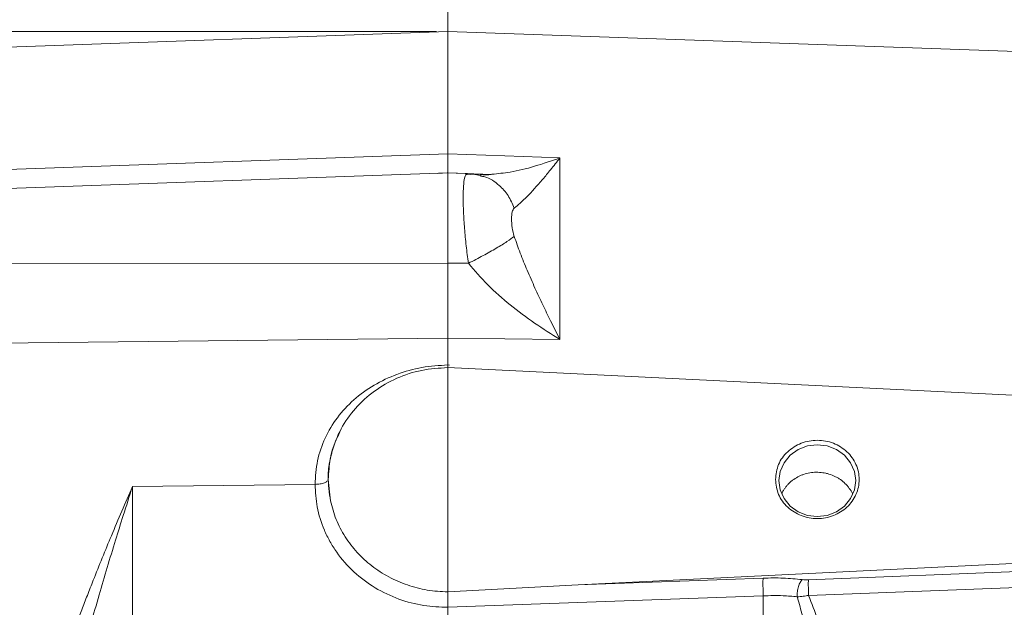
# Model space of a CAD drawing. Header units: inches. Extents: x 0.3 to 33.9, y 0.2 to 21.7.
# Tile 8 of 20: x 5.7 to 10, y 11.5 to 14.1. Entities that reach past the tile are written whole.
import ezdxf

# ---------------------------------------------------------------- set-up
doc = ezdxf.new("R2010")
doc.units = ezdxf.units.IN
doc.header["$MEASUREMENT"] = 0
doc.header["$PDSIZE"] = -1
doc.layers.add('SLD-0', color=7, linetype='Continuous', lineweight=15)
doc.styles.add('SLDTEXTSTYLE0', font='TXT', dxfattribs={"width": 0.75})
doc.dimstyles.new('SLDDIMSTYLE0', dxfattribs={"dimtxt": 0.25, "dimasz": 0.13, "dimexe": 0, "dimexo": 0.0625, "dimgap": 0.0625, "dimtad": 0, "dimtih": 1, "dimtoh": 1, "dimdec": 4, "dimrnd": 1e-09, "dimzin": 12, "dimdsep": 46, "dimtxsty": 'SLDTEXTSTYLE0', "dimsah": 1, "dimcen": 0.09, "dimadec": 0, "dimazin": 3, "dimtfac": 1, "dimtdec": 4, "dimtofl": 0, "dimtmove": 0, "dimatfit": 3, "dimfxl": 1, "dimfrac": 2, "dimtolj": 1, "dimtzin": 12, "dimarcsym": 0})
doc.dimstyles.new('SLDDIMSTYLE2', dxfattribs={"dimtxt": 0.25, "dimasz": 0.13, "dimexe": 0, "dimexo": 0.0625, "dimgap": 0.0625, "dimtad": 0, "dimtih": 1, "dimtoh": 1, "dimdec": 4, "dimrnd": 1e-09, "dimzin": 4, "dimdsep": 46, "dimtxsty": 'SLDTEXTSTYLE0', "dimsah": 1, "dimcen": 0.09, "dimadec": 0, "dimazin": 1, "dimtfac": 1, "dimtdec": 4, "dimtofl": 0, "dimtmove": 0, "dimatfit": 3, "dimfxl": 1, "dimfrac": 2, "dimtolj": 1, "dimtzin": 12, "dimarcsym": 0})

# ---------------------------------------------------------------- blocks, each defined once
blk = doc.blocks.new('*D19')
at = {"layer": 'SLD-0'}
for p, q in [((7.5217, 14.036), (1.8221, 14.036)), ((1.9471, 14.036), (1.9471, 10.7944)), ((1.468, 10.4204), (1.4173, 10.4204)), ((1.4173, 10.4204), (1.4173, 10.0235)), ((2.4262, 10.4204), (2.477, 10.4204)), ((2.477, 10.4204), (2.477, 10.0235)), ((1.4173, 10.0235), (1.468, 10.0235)), ((2.477, 10.0235), (2.4262, 10.0235)), ((1.9471, 6.7312), (1.9471, 9.9727)), ((7.5217, 6.7312), (1.8221, 6.7312))]:
    blk.add_line(p, q, dxfattribs=at)
for points in [[(1.9471, 14.036), (1.9271, 13.906), (1.9671, 13.906)], [(1.9471, 6.7312), (1.9671, 6.8612), (1.9271, 6.8612)]]:
    blk.add_solid(points, dxfattribs=at)
at = {"layer": 'SLD-0', "char_height": 0.25, "attachment_point": 1, "style": 'SLDTEXTSTYLE0'}
for s, insert in [('7.30', (1.5223, 10.7934, 0.0039)), ('185.5', (1.5315, 10.3458, 0.0039))]:
    blk.add_mtext(s, dxfattribs=dict(at, insert=insert))
blk = doc.blocks.new('*D20')
at = {"layer": 'SLD-0'}
for p, q in [((3.5292, 11.6134), (3.5292, 16.4442)), ((7.5717, 14.0858), (7.5717, 16.4442)), ((5.0714, 16.356), (5.0206, 16.356)), ((5.0206, 16.356), (5.0206, 15.9592)), ((6.0296, 16.356), (6.0804, 16.356)), ((6.0804, 16.356), (6.0804, 15.9592)), ((3.5292, 16.3192), (4.9318, 16.3192)), ((7.5717, 16.3192), (6.1692, 16.3192)), ((5.0206, 15.9592), (5.0714, 15.9592)), ((6.0804, 15.9592), (6.0296, 15.9592))]:
    blk.add_line(p, q, dxfattribs=at)
for points in [[(3.5292, 16.3192), (3.6592, 16.2992), (3.6592, 16.3392)], [(7.5717, 16.3192), (7.4417, 16.3392), (7.4417, 16.2992)]]:
    blk.add_solid(points, dxfattribs=at)
at = {"layer": 'SLD-0', "char_height": 0.25, "attachment_point": 1, "style": 'SLDTEXTSTYLE0'}
for s, insert in [('4.04', (5.1257, 16.7291, 0.1867)), ('102.7', (5.1349, 16.2814, 0.1867))]:
    blk.add_mtext(s, dxfattribs=dict(at, insert=insert))
blk = doc.blocks.new('*D21')
at = {"layer": 'SLD-0'}
for p, q in [((7.5717, 14.0858), (7.5717, 15.2631)), ((12.1397, 13.1329), (12.1397, 15.2631)), ((9.3766, 15.1749), (9.3258, 15.1749)), ((9.3258, 15.1749), (9.3258, 14.7781)), ((10.3348, 15.1749), (10.3856, 15.1749)), ((10.3856, 15.1749), (10.3856, 14.7781)), ((7.5717, 15.1381), (9.237, 15.1381)), ((12.1397, 15.1381), (10.4744, 15.1381)), ((9.3258, 14.7781), (9.3766, 14.7781)), ((10.3856, 14.7781), (10.3348, 14.7781))]:
    blk.add_line(p, q, dxfattribs=at)
for points in [[(7.5717, 15.1381), (7.7017, 15.1181), (7.7017, 15.1581)], [(12.1397, 15.1381), (12.0097, 15.1581), (12.0097, 15.1181)]]:
    blk.add_solid(points, dxfattribs=at)
at = {"layer": 'SLD-0', "char_height": 0.25, "attachment_point": 1, "style": 'SLDTEXTSTYLE0'}
for s, insert in [('4.57', (9.4309, 15.548, 0.1867)), ('116.0', (9.4401, 15.1003, 0.1867))]:
    blk.add_mtext(s, dxfattribs=dict(at, insert=insert))
blk = doc.blocks.new('*D22')
at = {"layer": 'SLD-0'}
for p, q in [((5.3072, 13.4791), (5.3072, 15.2631)), ((7.5717, 14.0858), (7.5717, 15.2631)), ((6.0527, 15.1749), (6.002, 15.1749)), ((6.002, 15.1749), (6.002, 14.7781)), ((6.8262, 15.1749), (6.877, 15.1749)), ((6.877, 15.1749), (6.877, 14.7781)), ((5.3072, 15.1381), (5.9131, 15.1381)), ((7.5717, 15.1381), (6.9658, 15.1381)), ((6.002, 14.7781), (6.0527, 14.7781)), ((6.877, 14.7781), (6.8262, 14.7781))]:
    blk.add_line(p, q, dxfattribs=at)
for points in [[(5.3072, 15.1381), (5.4372, 15.1181), (5.4372, 15.1581)], [(7.5717, 15.1381), (7.4417, 15.1581), (7.4417, 15.1181)]]:
    blk.add_solid(points, dxfattribs=at)
at = {"layer": 'SLD-0', "char_height": 0.25, "attachment_point": 1, "style": 'SLDTEXTSTYLE0'}
for s, insert in [('2.26', (6.0147, 15.548, 0.1867)), ('57.5', (6.1162, 15.1003, 0.1867))]:
    blk.add_mtext(s, dxfattribs=dict(at, insert=insert))

msp = doc.modelspace()

# ---------------------------------------------------------------- linework, layer by layer
at = {"color": 7, "linetype": 'Continuous', "lineweight": 15}
for p, q in [((7.57173, 14.03577), (5.30723, 13.95669)), ((11.11337, 13.91209), (7.57173, 14.03577)), ((7.57173, 14.03577), (7.57173, 13.49966)), ((5.30723, 13.42014), (7.57173, 13.49966)), ((7.57173, 13.49966), (7.82173, 13.49092)), ((7.82173, 13.49092), (8.06301, 13.48247)), ((8.06301, 13.48247), (8.06301, 12.68689)), ((7.57173, 13.41653), (5.30723, 13.33745)), ((7.52519, 13.41491), (7.57179, 13.4166)), ((7.56806, 13.41678), (7.76483, 13.40967)), ((7.65752, 13.41354), (7.57173, 13.41653)), ((7.57173, 13.02104), (7.57173, 13.41653)), ((7.71959, 13.40781), (7.71311, 13.4067)), ((7.71353, 13.40629), (7.71456, 13.4053)), ((7.57173, 13.02104), (5.30723, 13.01841)), ((7.66196, 13.02086), (7.57173, 13.02104)), ((7.57173, 12.69214), (5.30723, 12.66819)), ((7.57173, 12.69214), (7.57173, 12.57562)), ((7.82173, 12.68947), (7.57173, 12.69214)), ((8.06301, 12.68689), (7.82173, 12.68947)), ((7.5716, 12.56366), (7.57173, 12.5756)), ((10.34162, 12.42815), (7.57173, 12.56367)), ((6.98918, 12.05225), (6.18847, 12.04223)), ((7.04709, 12.07374), (7.04484, 12.06964)), ((7.04709, 12.07374), (7.05684, 11.97986)), ((6.18847, 11.29146), (6.18847, 12.04223)), ((8.14236, 11.612), (10.34162, 11.7196)), ((9.1526, 11.63406), (10.34162, 11.68065)), ((8.14236, 11.612), (8.95395, 11.64155)), ((7.57133, 11.58087), (8.14236, 11.612)), ((10.34267, 11.61153), (9.15365, 11.56603)), ((8.95499, 11.56412), (7.57173, 11.51375)), ((8.95499, 11.29146), (8.95499, 11.56412))]:
    msp.add_line(p, q, dxfattribs=at)
at = {"color": 8, "linetype": 'Continuous', "lineweight": 15}
for p, q in [((7.66196, 13.41174), (7.67, 13.41034)), ((7.66196, 13.41174), (7.71899, 13.40956)), ((7.57173, 12.5756), (7.57928, 12.57517))]:
    msp.add_line(p, q, dxfattribs=at)
at = {"color": 7, "linetype": 'Continuous', "lineweight": 15, "flags": 128}
msp.add_lwpolyline([(9.02313, 12.0685), (9.02888, 12.02776), (9.04572, 11.9898), (9.07251, 11.9572), (9.10743, 11.93219), (9.1481, 11.91646), (9.19173, 11.9111), (9.23537, 11.91646), (9.27603, 11.93219), (9.31095, 11.9572), (9.33774, 11.9898), (9.35459, 12.02776), (9.36033, 12.0685), (9.35459, 12.10924), (9.33774, 12.1472), (9.31095, 12.1798), (9.27603, 12.20481), (9.23537, 12.22054), (9.19173, 12.2259), (9.1481, 12.22054), (9.10743, 12.20481), (9.07251, 12.1798), (9.04572, 12.1472), (9.02888, 12.10924), (9.02313, 12.0685)], dxfattribs=at)
at = {"color": 7, "linetype": 'Continuous', "lineweight": 15}
for points, knots in [([(7.57173, 13.49966), (7.57173, 13.48468), (7.57174, 13.45473), (7.57175, 13.4277), (7.57174, 13.42095), (7.57174, 13.41811)], [0, 0, 0, 0, 0.3664415, 0.7328561, 1, 1, 1, 1]), ([(7.86248, 13.26239), (7.8711, 13.26928), (7.88896, 13.28355), (7.91993, 13.31397), (7.95312, 13.34936), (7.98753, 13.38877), (8.02403, 13.43261), (8.0493, 13.46494), (8.06301, 13.48247)], [0, 0, 0, 0, 0.1486331, 0.3078874, 0.4785516, 0.6434186, 0.806588, 1, 1, 1, 1]), ([(7.71491, 13.4052), (7.70358, 13.40751), (7.67996, 13.41231), (7.65943, 13.41046), (7.64875, 13.40951)], [0, 0, 0, 0, 0.4799035, 1, 1, 1, 1]), ([(7.65086, 13.40882), (7.65118, 13.40969), (7.65275, 13.41405), (7.65536, 13.41263), (7.65745, 13.41149)], [0, 0, 0, 0, 0.19910164, 1, 1, 1, 1]), ([(7.71899, 13.40956), (7.72776, 13.40872), (7.74183, 13.40736), (7.75856, 13.40987), (7.76487, 13.41081)], [0, 0, 0, 0, 0.62305, 1, 1, 1, 1]), ([(7.86248, 13.13883), (7.85921, 13.15158), (7.85201, 13.17959), (7.85038, 13.21632), (7.85195, 13.24723), (7.85919, 13.25765), (7.86248, 13.26239)], [0, 0, 0, 0, 0.2276926, 0.4999821, 0.7726415, 1, 1, 1, 1]), ([(7.86251, 13.13884), (7.85306, 13.13163), (7.83415, 13.11721), (7.78577, 13.08738), (7.72723, 13.05429), (7.68372, 13.032), (7.66196, 13.02086)], [0, 0, 0, 0, 0.2502104, 0.5002053, 0.7500852, 1, 1, 1, 1]), ([(8.06301, 12.68689), (8.0493, 12.71395), (8.02403, 12.76383), (7.98753, 12.83913), (7.95312, 12.9128), (7.91993, 12.98816), (7.88896, 13.06334), (7.8711, 13.11425), (7.86248, 13.13883)], [0, 0, 0, 0, 0.1934098, 0.3565783, 0.5214484, 0.6921096, 0.8513657, 1, 1, 1, 1]), ([(7.57173, 13.02104), (7.57173, 12.99215), (7.57174, 12.93436), (7.57175, 12.84863), (7.57174, 12.76617), (7.57173, 12.71682), (7.57173, 12.69214)], [0, 0, 0, 0, 0.2500004, 0.4999912, 0.7499864, 1, 1, 1, 1]), ([(8.06301, 12.68689), (8.02586, 12.71037), (7.95191, 12.7571), (7.84527, 12.83689), (7.74513, 12.92249), (7.6893, 12.98853), (7.66196, 13.02086)], [0, 0, 0, 0, 0.2579542, 0.5135113, 0.7617817, 1, 1, 1, 1]), ([(6.98918, 12.05225), (6.99137, 12.08714), (6.99576, 12.15698), (7.0304, 12.25614), (7.08426, 12.34654), (7.15714, 12.42508), (7.24585, 12.48942), (7.3472, 12.5371), (7.45727, 12.5683), (7.53357, 12.57318), (7.57173, 12.57562)], [0, 0, 0, 0, 0.12381873, 0.24786103, 0.37214658, 0.49686587, 0.62218167, 0.74794218, 0.87390319, 1, 1, 1, 1]), ([(7.04593, 12.0696), (7.04666, 12.09275), (7.04793, 12.13319), (7.058, 12.17197), (7.06231, 12.18855)], [0, 0, 0, 0, 0.572426, 1, 1, 1, 1]), ([(9.34652, 12.00967), (9.34626, 12.01029), (9.34253, 12.01911), (9.33486, 12.03126), (9.32376, 12.04552), (9.3113, 12.05883), (9.29711, 12.07066), (9.28148, 12.0807), (9.26501, 12.08949), (9.24742, 12.09636), (9.22913, 12.10113), (9.2105, 12.10447), (9.19152, 12.10567), (9.17264, 12.10467), (9.15394, 12.10223), (9.13568, 12.09765), (9.1183, 12.091), (9.1016, 12.08302), (9.08608, 12.0731), (9.07214, 12.06147), (9.06256, 12.05196), (9.05388, 12.04175), (9.04614, 12.03073), (9.03999, 12.02034), (9.03693, 12.01346), (9.0357, 12.0107)], [0, 0, 0, 0, 0.00544119, 0.07716449, 0.11371053, 0.14898353, 0.22072876, 0.25728716, 0.29254277, 0.364254, 0.40079578, 0.43601764, 0.50765743, 0.54416054, 0.57940137, 0.6510754, 0.6875931, 0.7229199, 0.79476983, 0.83137852, 0.86675976, 0.90238714, 0.93879209, 0.97546635, 1, 1, 1, 1]), ([(7.57173, 11.51373), (7.53615, 11.51517), (7.46287, 11.51813), (7.35425, 11.54737), (7.24986, 11.59655), (7.15675, 11.66636), (7.09355, 11.73847), (7.05352, 11.80205), (7.02181, 11.86713), (6.99494, 11.95067), (6.99106, 12.01905), (6.98918, 12.05225)], [0, 0, 0, 0, 0.11657068, 0.24008579, 0.3687001, 0.50001525, 0.63131406, 0.69567114, 0.76004765, 0.88349911, 1, 1, 1, 1]), ([(5.70592, 10.36895), (5.70811, 10.43119), (5.71274, 10.56232), (5.74602, 10.76974), (5.79783, 10.9961), (5.8489, 11.16795), (5.88651, 11.28137), (5.90411, 11.33245), (5.92336, 11.38659), (5.94427, 11.44376), (5.96683, 11.50392), (5.99105, 11.56703), (6.03381, 11.67599), (6.09916, 11.83663), (6.15755, 11.97105), (6.18847, 12.04223)], [0, 0, 0, 0, 0.1067404, 0.2248876, 0.3553167, 0.498692, 0.5272455, 0.557796, 0.590348, 0.6249051, 0.6614708, 0.7000483, 0.7406407, 0.8626649, 1, 1, 1, 1]), ([(6.18847, 12.04223), (6.17494, 12.00013), (6.15005, 11.92265), (6.11302, 11.80449), (6.0776, 11.6886), (6.04153, 11.56639), (6.00704, 11.44446), (5.97517, 11.32555), (5.94053, 11.18812), (5.90518, 11.03387), (5.87084, 10.85819), (5.8441, 10.68418), (5.82556, 10.51261), (5.82297, 10.39934), (5.82173, 10.34561)], [0, 0, 0, 0, 0.079161, 0.1457155, 0.2190701, 0.2920368, 0.3678498, 0.4385025, 0.5039975, 0.6107327, 0.7082724, 0.8078371, 0.9088471, 1, 1, 1, 1]), ([(7.05684, 11.97986), (7.06411, 11.9525), (7.07865, 11.89775), (7.11915, 11.8216), (7.17193, 11.75269), (7.23673, 11.69333), (7.3113, 11.64499), (7.3935, 11.6094), (7.48101, 11.5862), (7.54122, 11.58265), (7.57133, 11.58087)], [0, 0, 0, 0, 0.1250574, 0.2501893, 0.3752134, 0.5003173, 0.6250804, 0.7501689, 0.8750207, 1, 1, 1, 1]), ([(8.95395, 11.64155), (8.98369, 11.64208), (9.04316, 11.64315), (9.09841, 11.63775), (9.12603, 11.63504)], [0, 0, 0, 0, 0.5000315, 1, 1, 1, 1]), ([(9.10361, 11.55965), (9.10367, 11.56722), (9.10378, 11.58235), (9.10863, 11.60522), (9.11631, 11.62449), (9.12279, 11.63152), (9.12603, 11.63504)], [0, 0, 0, 0, 0.2501665, 0.5, 0.7498335, 1, 1, 1, 1]), ([(9.1526, 11.63406), (9.14803, 11.63397), (9.13884, 11.63379), (9.13031, 11.63462), (9.12603, 11.63504)], [0, 0, 0, 0, 0.4982945, 1, 1, 1, 1]), ([(9.1526, 11.63406), (9.15244, 11.63037), (9.15212, 11.62299), (9.1523, 11.60428), (9.15283, 11.58454), (9.15338, 11.5722), (9.15365, 11.56603)], [0, 0, 0, 0, 0.2798464, 0.5592817, 0.7796039, 1, 1, 1, 1]), ([(7.57133, 11.58087), (7.5713, 11.5759), (7.57123, 11.56629), (7.57137, 11.54789), (7.57159, 11.52994), (7.57169, 11.519), (7.57173, 11.51375)], [0, 0, 0, 0, 0.2784693, 0.5379552, 0.7784604, 1, 1, 1, 1]), ([(9.10361, 11.55965), (9.08316, 11.56155), (9.03564, 11.56597), (8.98427, 11.56479), (8.95499, 11.56412)], [0, 0, 0, 0, 0.430264, 1, 1, 1, 1]), ([(9.10361, 11.55965), (9.11232, 11.56035), (9.1248, 11.56135), (9.14191, 11.5639), (9.14981, 11.56533), (9.15365, 11.56603)], [0, 0, 0, 0, 0.5418037, 0.77700227, 1, 1, 1, 1]), ([(9.32173, 10.34561), (9.32109, 10.38428), (9.31976, 10.46451), (9.30997, 10.58604), (9.29544, 10.70922), (9.27631, 10.83341), (9.25209, 10.96502), (9.22156, 11.1087), (9.18593, 11.25734), (9.14627, 11.40935), (9.11827, 11.50801), (9.10361, 11.55965)], [0, 0, 0, 0, 0.0933426, 0.1936567, 0.2934677, 0.3919271, 0.4963013, 0.6163168, 0.7472531, 0.8677275, 1, 1, 1, 1]), ([(9.15365, 11.56603), (9.18039, 11.49516), (9.23141, 11.35989), (9.29666, 11.16162), (9.34548, 10.99171), (9.38066, 10.84499), (9.40572, 10.71815), (9.4238, 10.5958), (9.43529, 10.47997), (9.43681, 10.40524), (9.43754, 10.36895)], [0, 0, 0, 0, 0.1849415, 0.352993, 0.504415, 0.6111551, 0.7168145, 0.8166585, 0.9109504, 1, 1, 1, 1])]:
    msp.add_open_spline(points, degree=3, knots=knots, dxfattribs=at)
at = {"color": 8, "linetype": 'Continuous', "lineweight": 15}
for points, knots in [([(7.76487, 13.41081), (7.79123, 13.41349), (7.85102, 13.41956), (7.95213, 13.44389), (8.02593, 13.46957), (8.06301, 13.48247)], [0, 0, 0, 0, 0.2818861, 0.6392669, 1, 1, 1, 1]), ([(7.66196, 13.02086), (7.65843, 13.0462), (7.65125, 13.09764), (7.64422, 13.17464), (7.63983, 13.24741), (7.63839, 13.31129), (7.63985, 13.36149), (7.64374, 13.39585), (7.64862, 13.40473), (7.65086, 13.40882)], [0, 0, 0, 0, 0.1403698, 0.2850121, 0.4319462, 0.581335, 0.7294795, 0.8755175, 1, 1, 1, 1]), ([(7.71441, 13.40264), (7.72083, 13.40176), (7.75129, 13.39755), (7.79411, 13.36712), (7.83808, 13.3194), (7.85435, 13.2814), (7.86248, 13.26239)], [0, 0, 0, 0, 0.0938783, 0.4457651, 0.7228585, 1, 1, 1, 1]), ([(7.09568, 12.27526), (7.09276, 12.26987), (7.07425, 12.23568), (7.05313, 12.16841), (7.04906, 12.10461), (7.04709, 12.07374)], [0, 0, 0, 0, 0.0880735, 0.5588111, 1, 1, 1, 1]), ([(7.04266, 12.06569), (7.03901, 12.06326), (7.03171, 12.0584), (7.01198, 12.05351), (6.99679, 12.05267), (6.98918, 12.05225)], [0, 0, 0, 0, 0.3331898, 0.6663796, 1, 1, 1, 1])]:
    msp.add_open_spline(points, degree=3, knots=knots, dxfattribs=at)
at = {"color": 7, "linetype": 'Continuous', "lineweight": 15}
for points in [[(7.57173, 12.56367), (7.53317, 12.56137), (7.45605, 12.55677), (7.34598, 12.52013), (7.24683, 12.46359), (7.16344, 12.38772), (7.09969, 12.29676), (7.05928, 12.19506), (7.0419, 12.08717), (7.05186, 12.01563), (7.05684, 11.97986)], [(9.00813, 12.07387), (9.01089, 12.05144), (9.01641, 12.00657), (9.05887, 11.94952), (9.11955, 11.91139), (9.19176, 11.89801), (9.26382, 11.91139), (9.32494, 11.94952), (9.36577, 12.00657), (9.38011, 12.07387), (9.36577, 12.14118), (9.32494, 12.19823), (9.26382, 12.23636), (9.19176, 12.24974), (9.11955, 12.23636), (9.05887, 12.19823), (9.01641, 12.14118), (9.01089, 12.09631), (9.00813, 12.07387)], [(8.95499, 11.56412), (8.95462, 11.57177), (8.95386, 11.58707), (8.9533, 11.61052), (8.95327, 11.63055), (8.95372, 11.63788), (8.95395, 11.64155)]]:
    msp.add_open_spline(points, degree=3, dxfattribs=at)
at = {"layer": 'SLD-0'}
msp.add_line((7.57173, 18.21537), (7.57173, 4.4398), dxfattribs=at)
msp.add_point((7.57173, 14.03598), dxfattribs=at)

# ---------------------------------------------------------------- dimensions: what is measured, and where the dimension line sits
for base, p1, p2, angle, dimstyle, picture, middle in [((3.52923, 16.31923), (7.57173, 14.03577), (3.52923, 11.56339), 0, 'SLDDIMSTYLE0', '*D20', (5.55048, 16.31923)), ((1.94715, 6.73117), (7.57173, 14.03598), (7.57173, 6.73117), 90, 'SLDDIMSTYLE2', '*D19', (1.94715, 10.38358))]:
    dim = msp.add_linear_dim(base=base, p1=p1, p2=p2, angle=angle, dimstyle=dimstyle, dxfattribs=at)
    dim.commit()
    dim.dimension.update_dxf_attribs({"geometry": picture, "text_midpoint": middle, "dimtype": 160})
for base, p1, p2, picture, middle in [((5.30723, 15.13813), (7.57173, 14.03577), (5.30723, 13.42914), '*D22', (6.43948, 15.13813)), ((7.57173, 15.13813), (12.13973, 13.08293), (7.57173, 14.03577), '*D21', (9.85573, 15.13813))]:
    dim = msp.add_linear_dim(base=base, p1=p1, p2=p2, dimstyle='SLDDIMSTYLE0', dxfattribs=at)
    dim.commit()
    dim.dimension.update_dxf_attribs({"geometry": picture, "text_midpoint": middle, "dimtype": 160})

doc.saveas('drawing.dxf')
